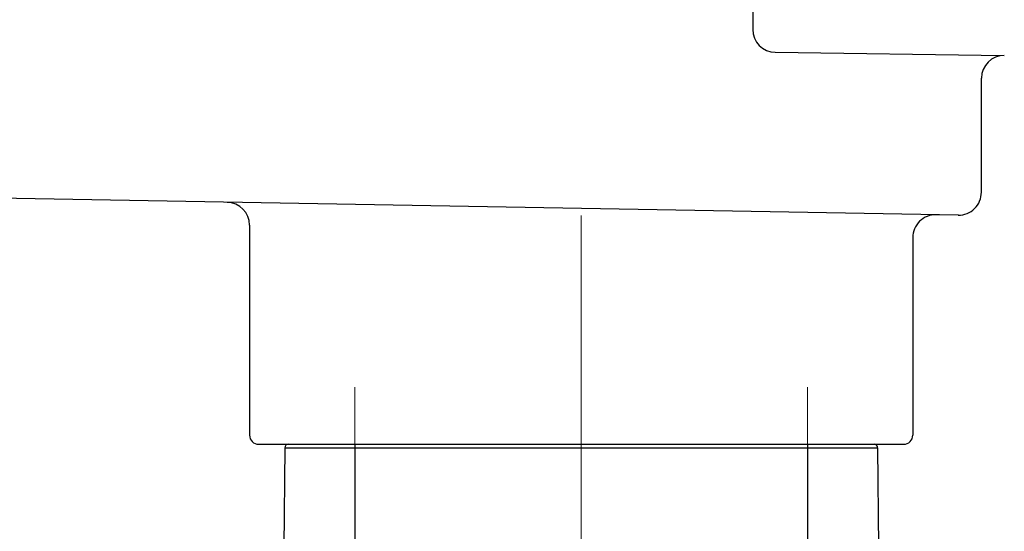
# Model space of a CAD drawing. Header units: millimetres. Extents: x 0 to 1071, y 0 to 742.
# Tile 99 of 131: x 351 to 394, y 402 to 425. Entities that reach past the tile are written whole.
import ezdxf

# ---------------------------------------------------------------- set-up
doc = ezdxf.new("R2010")
doc.units = ezdxf.units.MM
doc.header["$LTSCALE"] = 0.454724
doc.linetypes.add('CENTER', pattern=[50.8, 31.75, -6.35, 6.35, -6.35])
doc.layers.add('NoLayerName_001', color=7, linetype='Continuous')
doc.styles.get("Standard").update_dxf_attribs({"font": 'txt', "bigfont": 'extfont2'})
doc.dimstyles.get("Standard").update_dxf_attribs({"dimtxt": 2.5, "dimasz": 2.5, "dimexe": 1, "dimexo": 1, "dimtad": 1, "dimdec": 3, "dimzin": 0, "dimdsep": 46, "dimtxsty": 'Standard', "dimcen": 2.5, "dimadec": 3, "dimazin": 0, "dimtfac": 0.75, "dimtdec": 3, "dimtmove": 0, "dimatfit": 3, "dimfxl": 1, "dimarcsym": 0})

# ---------------------------------------------------------------- blocks, each defined once
blk = doc.blocks.new('_OPEN30')
at = {"color": 0, "linetype": 'ByBlock', "lineweight": -2}
for p, q in [((-1, 0.267949), (0, 0)), ((0, 0), (-1, -0.267949)), ((0, 0), (-1, 0))]:
    blk.add_line(p, q, dxfattribs=at)
blk = doc.blocks.new('*D97')
at = {"layer": 'Defpoints', "color": 0}
for p in [(475, 422.9), (390, 369.279), (390, 351.799)]:
    blk.add_point(p, dxfattribs=at)
at = {"layer": 'NoLayerName_001', "color": 0, "linetype": 'Continuous', "lineweight": 13}
for p, q in [((475, 420.4), (475, 349.299)), ((390, 366.779), (390, 349.299)), ((471.25, 351.799), (393.75, 351.799))]:
    blk.add_line(p, q, dxfattribs=at)
at = {"layer": 'NoLayerName_001', "color": 0, "lineweight": 13, "xscale": 3.75, "yscale": 3.75, "zscale": 3.75, "rotation": 180}
blk.add_blockref('_OPEN30', (390, 351.799), dxfattribs=at)
at = {"layer": 'NoLayerName_001', "color": 0, "lineweight": 13, "xscale": 3.75, "yscale": 3.75, "zscale": 3.75}
blk.add_blockref('_OPEN30', (475, 351.799), dxfattribs=at)
at = {"layer": 'NoLayerName_001', "color": 0, "lineweight": 13, "insert": (432.5, 358.674), "char_height": 8.75, "attachment_point": 5}
blk.add_mtext('\\W0.8000;85', dxfattribs=at)
blk = doc.blocks.new('*D98')
at = {"layer": 'Defpoints', "color": 0}
for p in [(298, 427.831), (475, 422.9), (298, 319.3)]:
    blk.add_point(p, dxfattribs=at)
at = {"layer": 'NoLayerName_001', "color": 0, "linetype": 'Continuous', "lineweight": 13}
for p, q in [((298, 425.331), (298, 316.8)), ((475, 420.4), (475, 316.8)), ((471.25, 319.3), (301.75, 319.3))]:
    blk.add_line(p, q, dxfattribs=at)
at = {"layer": 'NoLayerName_001', "color": 0, "lineweight": 13, "xscale": 3.75, "yscale": 3.75, "zscale": 3.75, "rotation": 180}
blk.add_blockref('_OPEN30', (298, 319.3), dxfattribs=at)
at = {"layer": 'NoLayerName_001', "color": 0, "lineweight": 13, "xscale": 3.75, "yscale": 3.75, "zscale": 3.75}
blk.add_blockref('_OPEN30', (475, 319.3), dxfattribs=at)
at = {"layer": 'NoLayerName_001', "color": 0, "lineweight": 13, "insert": (386.5, 326.175), "char_height": 8.75, "attachment_point": 5}
blk.add_mtext('\\W0.8000;177', dxfattribs=at)

msp = doc.modelspace()

# ---------------------------------------------------------------- linework, layer by layer
at = {"layer": 'NoLayerName_001', "color": 7, "linetype": 'Continuous', "lineweight": 25}
for p, q in [((383.5, 436.329), (383.5, 424.1352)), ((384.4865, 423.1353), (394.5, 423)), ((393.5, 417.0176), (393.5, 422)), ((392.5, 416.0175), (332.9651, 417.0566)), ((392.4825, 416.0178), (391.5175, 416.0346)), ((361.5, 415.5759), (361.5, 406.4)), ((390.5, 415.0348), (390.5, 406.4)), ((361.9, 406), (390.1, 406))]:
    msp.add_line(p, q, dxfattribs=at)
at = {"layer": 'NoLayerName_001', "color": 4, "linetype": 'CENTER', "lineweight": 13}
for p, q in [((376, 416), (376, 359.75)), ((366.1, 408.5), (366.1, 393.5)), ((385.9, 408.5), (385.9, 393.5))]:
    msp.add_line(p, q, dxfattribs=at)
at = {"layer": 'NoLayerName_001', "color": 60, "linetype": 'Continuous', "lineweight": 25}
for p, q in [((366.1006, 406), (366.1006, 401.5)), ((385.8996, 406), (385.8996, 401.5001)), ((363.038, 405.8513), (363.0001, 401.5)), ((363.038, 405.8513), (388.9621, 405.8513)), ((388.9621, 405.8513), (389.0001, 401.5))]:
    msp.add_line(p, q, dxfattribs=at)
at = {"layer": 'NoLayerName_001', "color": 7, "linetype": 'Continuous', "lineweight": 25}
for centre, radius, start, end in [((384.5, 424.1352), 1, 180, 269.22578), ((394.5, 422), 1, 90, 180), ((392.5, 417.0176), 1, 269, 0), ((360.5, 415.5759), 1, 0, 89), ((391.5, 415.0348), 1, 89, 180), ((361.9, 406.4), 0.4, 180, 270), ((390.1, 406.4), 0.4, 270, 0)]:
    msp.add_arc(centre, radius, start, end, dxfattribs=at)
at = {"layer": 'NoLayerName_001', "color": 60, "linetype": 'Continuous', "lineweight": 25}
for centre, start, end in [((363.188, 405.85), 90, 179.5), ((388.8121, 405.85), 0.5, 90)]:
    msp.add_arc(centre, 0.15, start, end, dxfattribs=at)

# ---------------------------------------------------------------- dimensions: what is measured, and where the dimension line sits
at = {"layer": 'NoLayerName_001', "color": 3, "linetype": 'Continuous', "lineweight": 13}
for base, p2, picture, middle in [((298, 319.3002), (298, 427.8308), '*D98', (386.5, 319.3002)), ((390.0001, 351.7986), (390.0001, 369.2794), '*D97', (432.5, 351.7986))]:
    dim = msp.add_linear_dim(base=base, p1=(475, 422.9), p2=p2, angle=180, text='\\W0.8000;<>', dimstyle='Standard', override={"dimtxt": 8.75, "dimasz": 3.75, "dimexe": 2.5, "dimexo": 2.5, "dimgap": 2.5, "dimzin": 8, "dimblk": 'OPEN30', "dimclrd": 0, "dimclre": 0, "dimclrt": 0, "dimtp": 0, "dimtm": 0, "dimlwd": 13, "dimlwe": 13}, dxfattribs=at)
    dim.commit()
    dim.dimension.update_dxf_attribs({"geometry": picture, "text_midpoint": middle, "dimtype": 160})

doc.saveas('drawing.dxf')
